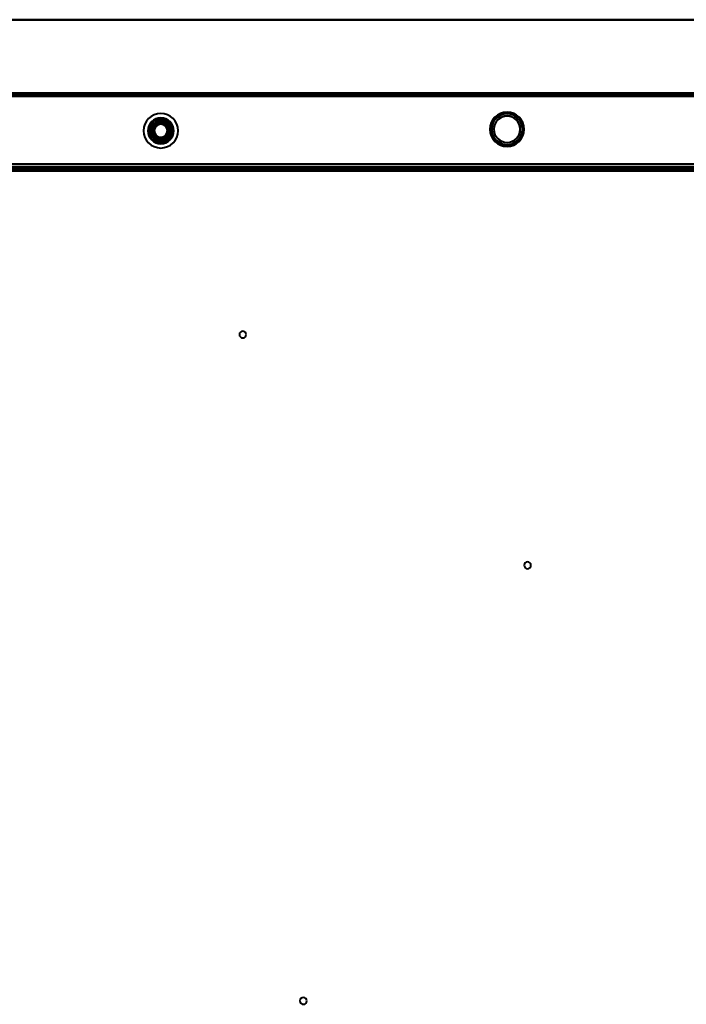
# Model space of a CAD drawing. Header units: millimetres. Extents: x -1352 to 2139, y -120 to 1046.
# Tile 60 of 77: x 67 to 376, y 551 to 1007. Entities that reach past the tile are written whole.
import ezdxf

# ---------------------------------------------------------------- set-up
doc = ezdxf.new("R2010")
doc.units = ezdxf.units.MM
doc.layers.add('A-GENM', color=13, linetype='Continuous', lineweight=40)
doc.layers.add('G-IMPT', color=8, linetype='Continuous', lineweight=40)

# ---------------------------------------------------------------- blocks, each defined once
blk = doc.blocks.new('Nexa Toit - 1000-755047-Avant')
at = {"layer": 'A-GENM'}
for p, q in [((705, 1007.37), (-705, 1007.37)), ((-705, 1007.37), (705, 1007.37)), ((705, 973.37), (-705, 973.37)), ((-705, 973.37), (705, 973.37))]:
    blk.add_line(p, q, dxfattribs=at)
blk = doc.blocks.new('Maintenance r21 - Maintenance r21-755170-Avant')
at = {"layer": 'A-GENM'}
for p, q in [((585, 973.37), (-585, 973.37)), ((-585, 973.37), (585, 973.37))]:
    blk.add_line(p, q, dxfattribs=at)
blk = doc.blocks.new('NEXA 1000 CALQUES_dwg-755156-Avant')
at = {"layer": 'G-IMPT'}
for p, q in [((584.4, 973.37), (-584.4, 973.37)), ((584.4, 973.37), (-171.4, 973.37)), ((-583.9, 938.37), (583.9, 938.37)), ((548.9, 937.87), (-548.9, 937.87)), ((300.4, 938.87), (300.4, 938.37)), ((300.4, 938.87), (300.4, 938.37)), ((300.4, 938.87), (300.4, 938.37)), ((302, 938.87), (300.4, 938.87)), ((302, 938.87), (300.4, 938.87)), ((302, 938.87), (300.4, 938.87)), ((302, 938.87), (300.4, 938.87)), ((302, 938.87), (300.4, 938.87)), ((302, 938.87), (300.4, 938.87)), ((300.4, 938.87), (303.6, 938.87)), ((300.4, 938.87), (303.6, 938.87)), ((300.4, 938.87), (303.6, 938.87)), ((300.4, 938.87), (303.6, 938.87)), ((300.4, 938.87), (303.6, 938.87)), ((300.4, 938.87), (303.6, 938.87)), ((303.6, 938.37), (300.4, 938.37)), ((303.6, 938.37), (300.4, 938.37)), ((303.6, 938.37), (300.4, 938.37)), ((303.6, 938.37), (300.4, 938.37)), ((303.6, 938.37), (300.4, 938.37)), ((303.6, 938.37), (300.4, 938.37)), ((300.4, 938.37), (302, 938.37)), ((300.4, 938.37), (302, 938.37)), ((300.4, 938.37), (302, 938.37)), ((300.4, 938.37), (302, 938.37)), ((300.4, 938.37), (302, 938.37)), ((300.4, 938.37), (302, 938.37)), ((303.6, 938.87), (302, 938.87)), ((303.6, 938.87), (302, 938.87)), ((303.6, 938.87), (302, 938.87)), ((302, 938.37), (303.6, 938.37)), ((302, 938.37), (303.6, 938.37)), ((302, 938.37), (303.6, 938.37)), ((303.6, 938.37), (303.6, 938.87)), ((303.6, 938.37), (303.6, 938.87)), ((303.6, 938.37), (303.6, 938.87))]:
    blk.add_line(p, q, dxfattribs=at)
at = {"layer": 'G-IMPT', "flags": 128}
for points in [[(584.4, 973.37), (292.2, 973.37), (0, 973.37), (-292.2, 973.37), (-584.4, 973.37)], [(-584.4, 973.37), (-292.2, 973.37), (0, 973.37), (292.2, 973.37), (584.4, 973.37)], [(-584.4, 973.37), (-292.2, 973.37), (0, 973.37), (292.2, 973.37), (584.4, 973.37)], [(584.4, 973.37), (292.2, 973.37), (0, 973.37), (-292.2, 973.37), (-584.4, 973.37)], [(584.4, 972.87), (292.2, 972.87), (0, 972.87), (-292.2, 972.87), (-584.4, 972.87)], [(-584.4, 972.87), (-292.2, 972.87), (0, 972.87), (292.2, 972.87), (584.4, 972.87)], [(-584.4, 972.77), (-292.2, 972.77), (0, 972.77), (292.2, 972.77), (584.4, 972.77)], [(584.4, 972.77), (292.2, 972.77), (0, 972.77), (-292.2, 972.77), (-584.4, 972.77)], [(584.4, 972.77), (292.2, 972.77), (0, 972.77), (-292.2, 972.77), (-584.4, 972.77)], [(-584.4, 972.77), (-292.2, 972.77), (0, 972.77), (292.2, 972.77), (584.4, 972.77)], [(-584.4, 972.77), (-292.2, 972.77), (0, 972.77), (292.2, 972.77), (584.4, 972.77)], [(584.4, 972.77), (292.2, 972.77), (0, 972.77), (-292.2, 972.77), (-584.4, 972.77)], [(584, 972.87), (292, 972.87), (0, 972.87), (-292, 972.87), (-584, 972.87)], [(-584, 972.87), (-292, 972.87), (0, 972.87), (292, 972.87), (584, 972.87)], [(584, 972.87), (292, 972.87), (0, 972.87), (-292, 972.87), (-584, 972.87)], [(-584, 972.87), (-292, 972.87), (0, 972.87), (292, 972.87), (584, 972.87)], [(-171.4, 973.37), (17.55, 973.37), (206.5, 973.37), (395.45, 973.37), (584.4, 973.37)], [(584.4, 973.37), (395.45, 973.37), (206.5, 973.37), (17.55, 973.37), (-171.4, 973.37)], [(-171.4, 973.37), (17.55, 973.37), (206.5, 973.37), (395.45, 973.37), (584.4, 973.37)], [(584.4, 973.37), (395.45, 973.37), (206.5, 973.37), (17.55, 973.37), (-171.4, 973.37)], [(584.4, 972.87), (395.45, 972.87), (206.5, 972.87), (17.55, 972.87), (-171.4, 972.87)], [(-171.4, 972.77), (17.55, 972.77), (206.5, 972.77), (395.45, 972.77), (584.4, 972.77)], [(-171.4, 972.77), (17.55, 972.77), (206.5, 972.77), (395.45, 972.77), (584.4, 972.77)], [(584.4, 972.77), (395.45, 972.77), (206.5, 972.77), (17.55, 972.77), (-171.4, 972.77)], [(583.9, 972.87), (395.2, 972.87), (206.5, 972.87), (17.8, 972.87), (-170.9, 972.87)], [(-170.9, 972.87), (17.8, 972.87), (206.5, 972.87), (395.2, 972.87), (583.9, 972.87)], [(583.9, 972.87), (395.2, 972.87), (206.5, 972.87), (17.8, 972.87), (-170.9, 972.87)], [(-170.9, 972.87), (17.8, 972.87), (206.5, 972.87), (395.2, 972.87), (583.9, 972.87)], [(-170.9, 972.87), (17.8, 972.87), (206.5, 972.87), (395.2, 972.87), (583.9, 972.87)], [(583.9, 972.87), (395.2, 972.87), (206.5, 972.87), (17.8, 972.87), (-170.9, 972.87)], [(-583.9, 971.87), (-291.95, 971.87), (0, 971.87), (291.95, 971.87), (583.9, 971.87)], [(583.9, 971.87), (291.95, 971.87), (0, 971.87), (-291.95, 971.87), (-583.9, 971.87)], [(-583.9, 971.87), (-291.95, 971.87), (0, 971.87), (291.95, 971.87), (583.9, 971.87)], [(583.9, 971.87), (291.95, 971.87), (0, 971.87), (-291.95, 971.87), (-583.9, 971.87)], [(583.9, 971.87), (291.95, 971.87), (0, 971.87), (-291.95, 971.87), (-583.9, 971.87)], [(-583.9, 971.87), (-291.95, 971.87), (0, 971.87), (291.95, 971.87), (583.9, 971.87)], [(583.9, 971.87), (291.95, 971.87), (0, 971.87), (-291.95, 971.87), (-583.9, 971.87)], [(-583.9, 971.87), (-291.95, 971.87), (0, 971.87), (291.95, 971.87), (583.9, 971.87)], [(-170.9, 972.37), (17.8, 972.37), (206.5, 972.37), (395.2, 972.37), (583.9, 972.37)], [(583.9, 972.37), (395.2, 972.37), (206.5, 972.37), (17.8, 972.37), (-170.9, 972.37)], [(-170.9, 972.37), (17.8, 972.37), (206.5, 972.37), (395.2, 972.37), (583.9, 972.37)], [(583.9, 972.27), (395.2, 972.27), (206.5, 972.27), (17.8, 972.27), (-170.9, 972.27)], [(583.9, 972.27), (395.2, 972.27), (206.5, 972.27), (17.8, 972.27), (-170.9, 972.27)], [(-170.9, 972.27), (17.8, 972.27), (206.5, 972.27), (395.2, 972.27), (583.9, 972.27)], [(127.96, 955.87), (128.46, 956.75), (128.97, 957.62), (129.47, 958.5), (129.98, 959.37)], [(129.98, 959.37), (129.47, 958.5), (128.97, 957.62), (128.46, 956.75), (127.96, 955.87)], [(129.98, 959.37), (129.47, 958.5), (128.97, 957.62), (128.46, 956.75), (127.96, 955.87)], [(127.96, 955.87), (128.46, 956.75), (128.97, 957.62), (129.47, 958.5), (129.98, 959.37)], [(129.98, 959.37), (130.99, 959.37), (132, 959.37), (133.01, 959.37), (134.02, 959.37)], [(134.02, 959.37), (133.01, 959.37), (132, 959.37), (130.99, 959.37), (129.98, 959.37)], [(134.02, 959.37), (133.01, 959.37), (132, 959.37), (130.99, 959.37), (129.98, 959.37)], [(129.98, 959.37), (130.99, 959.37), (132, 959.37), (133.01, 959.37), (134.02, 959.37)], [(134.02, 959.37), (134.53, 958.5), (135.03, 957.62), (135.54, 956.75), (136.04, 955.87)], [(136.04, 955.87), (135.54, 956.75), (135.03, 957.62), (134.53, 958.5), (134.02, 959.37)], [(136.04, 955.87), (135.54, 956.75), (135.03, 957.62), (134.53, 958.5), (134.02, 959.37)], [(134.02, 959.37), (134.53, 958.5), (135.03, 957.62), (135.54, 956.75), (136.04, 955.87)], [(129.98, 952.37), (129.47, 953.25), (128.97, 954.12), (128.46, 955), (127.96, 955.87)], [(127.96, 955.87), (128.46, 955), (128.97, 954.12), (129.47, 953.25), (129.98, 952.37)], [(127.96, 955.87), (128.46, 955), (128.97, 954.12), (129.47, 953.25), (129.98, 952.37)], [(129.98, 952.37), (129.47, 953.25), (128.97, 954.12), (128.46, 955), (127.96, 955.87)], [(136.04, 955.87), (135.54, 955), (135.03, 954.12), (134.53, 953.25), (134.02, 952.37)], [(134.02, 952.37), (134.53, 953.25), (135.03, 954.12), (135.54, 955), (136.04, 955.87)], [(134.02, 952.37), (134.53, 953.25), (135.03, 954.12), (135.54, 955), (136.04, 955.87)], [(136.04, 955.87), (135.54, 955), (135.03, 954.12), (134.53, 953.25), (134.02, 952.37)], [(134.02, 952.37), (133.01, 952.37), (132, 952.37), (130.99, 952.37), (129.98, 952.37)], [(129.98, 952.37), (130.99, 952.37), (132, 952.37), (133.01, 952.37), (134.02, 952.37)], [(129.98, 952.37), (130.99, 952.37), (132, 952.37), (133.01, 952.37), (134.02, 952.37)], [(134.02, 952.37), (133.01, 952.37), (132, 952.37), (130.99, 952.37), (129.98, 952.37)], [(584.4, 940.37), (292.2, 940.37), (0, 940.37), (-292.2, 940.37), (-584.4, 940.37)], [(-584.4, 940.37), (-292.2, 940.37), (0, 940.37), (292.2, 940.37), (584.4, 940.37)], [(-584.4, 940.37), (-292.2, 940.37), (0, 940.37), (292.2, 940.37), (584.4, 940.37)], [(584.4, 940.37), (292.2, 940.37), (0, 940.37), (-292.2, 940.37), (-584.4, 940.37)], [(583.9, 940.37), (291.95, 940.37), (0, 940.37), (-291.95, 940.37), (-583.9, 940.37)], [(-583.9, 940.37), (-291.95, 940.37), (0, 940.37), (291.95, 940.37), (583.9, 940.37)], [(-583.9, 940.37), (-291.95, 940.37), (0, 940.37), (291.95, 940.37), (583.9, 940.37)], [(583.9, 940.37), (291.95, 940.37), (0, 940.37), (-291.95, 940.37), (-583.9, 940.37)], [(-583.9, 938.97), (-291.95, 938.97), (0, 938.97), (291.95, 938.97), (583.9, 938.97)], [(583.9, 938.97), (291.95, 938.97), (0, 938.97), (-291.95, 938.97), (-583.9, 938.97)], [(-583.9, 938.97), (-291.95, 938.97), (0, 938.97), (291.95, 938.97), (583.9, 938.97)], [(583.9, 938.97), (291.95, 938.97), (0, 938.97), (-291.95, 938.97), (-583.9, 938.97)], [(552, 938.37), (276, 938.37), (0, 938.37), (-276, 938.37), (-552, 938.37)], [(-552, 938.37), (-276, 938.37), (0, 938.37), (276, 938.37), (552, 938.37)], [(-549.4, 938.37), (-274.7, 938.37), (0, 938.37), (274.7, 938.37), (549.4, 938.37)], [(-549.4, 938.37), (-274.7, 938.37), (0, 938.37), (274.7, 938.37), (549.4, 938.37)], [(549.4, 938.37), (274.7, 938.37), (0, 938.37), (-274.7, 938.37), (-549.4, 938.37)], [(-549.4, 938.37), (-274.7, 938.37), (0, 938.37), (274.7, 938.37), (549.4, 938.37)], [(549.4, 938.37), (274.7, 938.37), (0, 938.37), (-274.7, 938.37), (-549.4, 938.37)], [(549.4, 938.37), (274.7, 938.37), (0, 938.37), (-274.7, 938.37), (-549.4, 938.37)], [(-549.4, 937.87), (-274.7, 937.87), (0, 937.87), (274.7, 937.87), (549.4, 937.87)], [(-549.4, 937.77), (-274.7, 937.77), (0, 937.77), (274.7, 937.77), (549.4, 937.77)], [(549.4, 937.77), (274.7, 937.77), (0, 937.77), (-274.7, 937.77), (-549.4, 937.77)], [(549.4, 937.77), (274.7, 937.77), (0, 937.77), (-274.7, 937.77), (-549.4, 937.77)], [(549, 937.37), (274.5, 937.37), (0, 937.37), (-274.5, 937.37), (-549, 937.37)], [(-549, 937.37), (-274.5, 937.37), (0, 937.37), (274.5, 937.37), (549, 937.37)], [(-548.9, 937.87), (-274.45, 937.87), (0, 937.87), (274.45, 937.87), (548.9, 937.87)], [(548.9, 937.87), (274.45, 937.87), (0, 937.87), (-274.45, 937.87), (-548.9, 937.87)], [(-548.9, 937.87), (-274.45, 937.87), (0, 937.87), (274.45, 937.87), (548.9, 937.87)], [(548.9, 937.87), (274.45, 937.87), (0, 937.87), (-274.45, 937.87), (-548.9, 937.87)], [(548.9, 937.87), (274.45, 937.87), (0, 937.87), (-274.45, 937.87), (-548.9, 937.87)], [(-548.9, 937.87), (-274.45, 937.87), (0, 937.87), (274.45, 937.87), (548.9, 937.87)], [(548.9, 937.37), (274.45, 937.37), (0, 937.37), (-274.45, 937.37), (-548.9, 937.37)], [(-548.9, 937.37), (-274.45, 937.37), (0, 937.37), (274.45, 937.37), (548.9, 937.37)], [(-548.9, 937.27), (-274.45, 937.27), (0, 937.27), (274.45, 937.27), (548.9, 937.27)], [(548.9, 937.27), (274.45, 937.27), (0, 937.27), (-274.45, 937.27), (-548.9, 937.27)]]:
    blk.add_lwpolyline(points, dxfattribs=at)
at = {"layer": 'G-IMPT'}
for centre, radius, start, end in [((132, 955.87), 8, 0, 180), ((132, 955.87), 8, 0, 180), ((132, 955.87), 8, 90, 270), ((132, 955.87), 8, 90, 270), ((132, 955.87), 8, 90, 270), ((132, 955.87), 8, 90, 270), ((132, 955.87), 8, 360, 180), ((132, 955.87), 8, 0, 180), ((132, 955.87), 8, 360, 90), ((132, 955.87), 8, 0, 90), ((132, 955.87), 8, 360, 90), ((132, 955.87), 8, 0, 90), ((292.5, 956.57), 7.95, 0, 180), ((292.5, 956.57), 7.95, 360, 180), ((292.5, 956.57), 7.95, 0, 180), ((292.5, 956.57), 7.95, 0, 180), ((292.5, 956.57), 7.88, 0, 180), ((292.5, 956.57), 7.88, 360, 180), ((292.5, 956.57), 7.88, 90, 180), ((292.5, 956.57), 7.88, 90, 180), ((292.5, 956.57), 7.15, 360, 180), ((292.5, 956.57), 7.15, 0, 180), ((292.5, 956.57), 7.15, 0, 180), ((292.5, 956.57), 7.15, 90, 270), ((292.5, 956.57), 7.12, 0, 180), ((292.5, 956.57), 7.12, 0, 180), ((292.5, 956.57), 7.88, 270, 90), ((292.5, 956.57), 7.87, 270, 90), ((292.5, 956.57), 7.15, 0, 90), ((132, 955.87), 6, 90, 180), ((132, 955.87), 6, 0, 180), ((132, 955.87), 6, 0, 180), ((132, 955.87), 6, 90, 270), ((132, 955.87), 6, 90, 180), ((132, 955.87), 6, 360, 180), ((132, 955.87), 6, 360, 180), ((132, 955.87), 5.97, 90, 270), ((132, 955.87), 5.97, 90, 270), ((132, 955.87), 5.97, 90, 270), ((132, 955.87), 5.48, 90, 270), ((132, 955.87), 5.47, 90, 270), ((132, 955.87), 4.7, 90, 270), ((132, 955.87), 4.7, 90, 270), ((132, 955.87), 4.5, 0, 180), ((132, 955.87), 4.5, 90, 270), ((132, 955.87), 4.5, 90, 270), ((132, 955.87), 4.5, 0, 180), ((132, 955.87), 4.5, 90, 270), ((132, 955.87), 4.5, 90, 270), ((132, 955.87), 4.5, 0, 180), ((132, 955.87), 4.5, 90, 270), ((132, 955.87), 4.25, 0, 180), ((132, 955.87), 4.25, 60, 240), ((132, 955.87), 4.25, 60, 240), ((132, 955.87), 4.25, 60, 240), ((132, 955.87), 4, 90, 255.2828), ((132, 955.87), 4, 75.2828, 255.2828), ((132, 955.87), 4, 75.2828, 180), ((132, 955.87), 4, 90, 270), ((132, 955.87), 4, 75.2828, 180), ((132, 955.87), 4, 75.2828, 255.2828), ((132, 955.87), 4, 90, 270), ((132, 955.87), 4, 75.2828, 255.2828), ((132, 955.87), 3.5, 75.2828, 255.2828), ((132, 955.87), 3.5, 75.2828, 255.2828), ((132, 955.87), 3.25, 60, 240), ((132, 955.87), 3.25, 60, 240), ((132, 955.87), 3.25, 60, 240), ((132, 955.87), 3.25, 0, 180), ((132, 955.87), 3.05, 75.2828, 255.2828), ((132, 955.87), 3.05, 75.2828, 255.2828), ((132, 955.87), 3.05, 90, 270), ((132, 955.87), 3.05, 75.2828, 255.2828), ((132, 955.87), 3.05, 90, 255.2828), ((132, 955.87), 3.05, 90, 270), ((132, 955.87), 3.05, 345.2828, 165.2828), ((132, 955.87), 3.05, 345.2828, 165.2828), ((132, 955.87), 4.25, 240, 60), ((132, 955.87), 4.25, 240, 60), ((132, 955.87), 4, 255.2828, 75.2828), ((132, 955.87), 4, 255.2828, 75.2828), ((132, 955.87), 4, 255.2828, 75.2828), ((132, 955.87), 4, 255.2828, 75.2828), ((132, 955.87), 4, 255.2828, 75.2828), ((132, 955.87), 3.5, 255.2828, 75.2828), ((132, 955.87), 3.5, 255.2828, 75.2828), ((132, 955.87), 6, 360, 90), ((132, 955.87), 6, 270, 90), ((132, 955.87), 6, 0, 90), ((132, 955.87), 5.97, 270, 90), ((132, 955.87), 5.97, 270, 90), ((132, 955.87), 5.98, 270, 90), ((132, 955.87), 5.48, 270, 90), ((132, 955.87), 5.47, 270, 90), ((132, 955.87), 4.7, 270, 90), ((132, 955.87), 4.7, 270, 90), ((132, 955.87), 4.5, 360, 90), ((132, 955.87), 4.5, 360, 90), ((132, 955.87), 4.5, 270, 90), ((132, 955.87), 4.5, 0, 90), ((132, 955.87), 4.5, 270, 90), ((132, 955.87), 4, 75.2828, 90), ((132, 955.87), 4, 270, 90), ((132, 955.87), 4, 270, 90), ((132, 955.87), 4, 270, 75.2828), ((132, 955.87), 3.05, 270, 90), ((132, 955.87), 3.05, 75.2828, 90), ((132, 955.87), 3.05, 270, 90), ((132, 955.87), 4.25, 0, 60), ((292.5, 956.57), 6.15, 90, 270), ((292.5, 956.57), 6.15, 0, 180), ((292.5, 956.57), 6.08, 360, 180), ((292.5, 956.57), 6.08, 0, 180), ((292.5, 956.57), 6.15, 0, 90), ((132, 955.87), 8, 180, 0), ((132, 955.87), 8, 180, 0), ((132, 955.87), 8, 180, 0), ((132, 955.87), 8, 180, 360), ((132, 955.87), 6, 180, 0), ((132, 955.87), 6, 180, 0), ((132, 955.87), 6, 180, 0), ((132, 955.87), 6, 180, 0), ((132, 955.87), 6, 180, 0), ((132, 955.87), 6, 180, 0), ((132, 955.87), 4.5, 180, 0), ((132, 955.87), 4.5, 180, 0), ((132, 955.87), 4.5, 180, 0), ((132, 955.87), 4.25, 180, 0), ((132, 955.87), 4, 180, 255.2828), ((132, 955.87), 4, 180, 255.2828), ((132, 955.87), 3.25, 180, 0), ((132, 955.87), 3.05, 165.2828, 345.2828), ((132, 955.87), 3.05, 165.2828, 345.2828), ((132, 955.87), 4.25, 240, 0), ((132, 955.87), 3.25, 240, 60), ((132, 955.87), 3.25, 240, 60), ((132, 955.87), 3.25, 240, 0), ((132, 955.87), 3.05, 255.2828, 75.2828), ((132, 955.87), 3.05, 255.2828, 345.2828), ((132, 955.87), 3.05, 255.2828, 345.2828), ((132, 955.87), 3.05, 270, 75.2828), ((132, 955.87), 4.5, 270, 360), ((132, 955.87), 4.5, 270, 360), ((132, 955.87), 8, 270, 0), ((132, 955.87), 8, 270, 0), ((132, 955.87), 8, 270, 0), ((132, 955.87), 8, 270, 0), ((132, 955.87), 4.5, 270, 0), ((132, 955.87), 3.05, 345.2828, 75.2828), ((132, 955.87), 3.05, 345.2828, 75.2828), ((132, 955.87), 3.25, 0, 60), ((292.5, 956.57), 7.95, 180, 0), ((292.5, 956.57), 7.95, 180, 0), ((292.5, 956.57), 7.95, 180, 360), ((292.5, 956.57), 7.95, 180, 0), ((292.5, 956.57), 7.88, 180, 0), ((292.5, 956.57), 7.87, 180, 0), ((292.5, 956.57), 7.88, 180, 270), ((292.5, 956.57), 7.88, 180, 270), ((292.5, 956.57), 7.15, 180, 360), ((292.5, 956.57), 7.15, 180, 0), ((292.5, 956.57), 7.15, 180, 0), ((292.5, 956.57), 7.12, 180, 0), ((292.5, 956.57), 7.12, 180, 360), ((292.5, 956.57), 6.15, 180, 0), ((292.5, 956.57), 6.08, 180, 0), ((292.5, 956.57), 6.08, 180, 0), ((292.5, 956.57), 6.15, 270, 360), ((292.5, 956.57), 7.15, 270, 0), ((132, 955.87), 4, 255.2828, 270), ((132, 955.87), 3.05, 255.2828, 270), ((170, 861.37), 1.6, 90, 270), ((170, 861.37), 1.6, 90, 270), ((170, 861.37), 1.6, 0, 180), ((170, 861.37), 1.6, 0, 180), ((170, 861.37), 1.6, 180, 0), ((170, 861.37), 1.6, 180, 0), ((170, 861.37), 1.6, 0, 90), ((170, 861.37), 1.6, 360, 90), ((170, 861.37), 1.6, 270, 360), ((170, 861.37), 1.6, 270, 0), ((302, 754.37), 1.6, 90, 270), ((302, 754.37), 1.6, 90, 270), ((302, 754.37), 1.6, 0, 180), ((302, 754.37), 1.6, 360, 180), ((302, 754.37), 1.6, 180, 0), ((302, 754.37), 1.6, 180, 0), ((302, 754.37), 1.6, 0, 90), ((302, 754.37), 1.6, 0, 90), ((302, 754.37), 1.6, 270, 360), ((302, 754.37), 1.6, 270, 0), ((198.1, 552.37), 1.6, 90, 270), ((198.1, 552.37), 1.6, 90, 270), ((198.1, 552.37), 1.6, 360, 180), ((198.1, 552.37), 1.6, 360, 180), ((198.1, 552.37), 1.6, 0, 90), ((198.1, 552.37), 1.6, 360, 90), ((198.1, 552.37), 1.6, 180, 0), ((198.1, 552.37), 1.6, 180, 0), ((198.1, 552.37), 1.6, 270, 360), ((198.1, 552.37), 1.6, 270, 360)]:
    blk.add_arc(centre, radius, start, end, dxfattribs=at)

msp = doc.modelspace()

# ---------------------------------------------------------------- block references
at = {"layer": 'A-GENM'}
for name in ['Nexa Toit - 1000-755047-Avant', 'Maintenance r21 - Maintenance r21-755170-Avant']:
    msp.add_blockref(name, (0, 0), dxfattribs=at)
at = {"layer": 'G-IMPT'}
msp.add_blockref('NEXA 1000 CALQUES_dwg-755156-Avant', (0, 0), dxfattribs=at)

doc.saveas('drawing.dxf')
